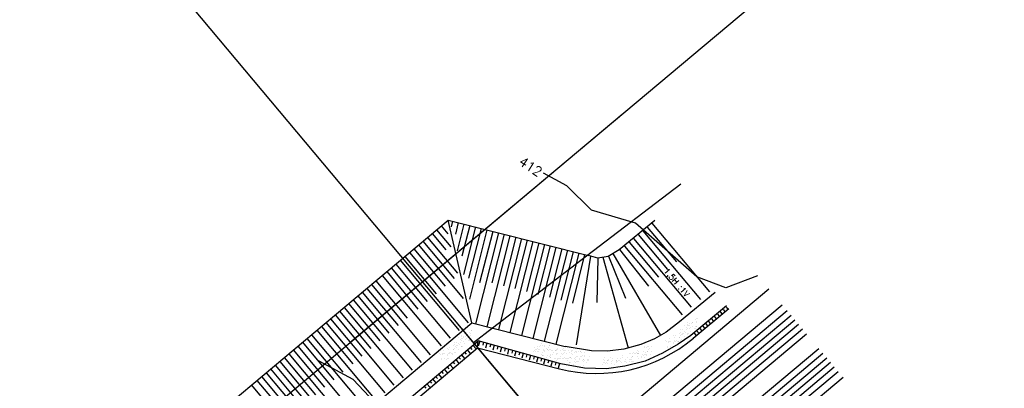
# Model space of a CAD drawing. Extents: x 312047 to 329088, y 8928324 to 8953812.
# Tile 38 of 125: x 319492 to 319659, y 8936912 to 8936974. Entities that reach past the tile are written whole.
import ezdxf

# ---------------------------------------------------------------- set-up
doc = ezdxf.new("R2010")
doc.units = 0
doc.header["$LTSCALE"] = 200
doc.header["$MEASUREMENT"] = 0
doc.linetypes.add('LIN0', pattern=[0])
doc.linetypes.add('PHANTOM', pattern=[2.5, 1.25, -0.25, 0.25, -0.25, 0.25, -0.25])
doc.layers.get('0').update_dxf_attribs({"linetype": 'CONTINUOUS'})
for name, color, linetype in [('C-INT', 252, 'CONTINUOUS'), ('DAYLIGHT', 7, 'CONTINUOUS'), ('ESTAC-GERAL', 2, 'CONTINUOUS'), ('G-TXT2', 7, 'CONTINUOUS'), ('JTX140', 10, 'LIN0'), ('LIMIT_FX_DOM', 180, 'PHANTOM'), ('TALU-CONC', 3, 'CONTINUOUS'), ('TALU-CONC1', 254, 'CONTINUOUS'), ('TALUD', 30, 'CONTINUOUS')]:
    doc.layers.add(name, color=color, linetype=linetype)
doc.styles.add('80CL', font='SIMPLEX', dxfattribs={"bigfont": 'SIMP'})
doc.styles.add('S6', font='SIMPLEX', dxfattribs={"height": 0.003229})

# ---------------------------------------------------------------- blocks, each defined once
blk = doc.blocks.new('*X67')
at = {"color": 0}
for p, q in [((80.575, 66.636), (80.575, 66.636)), ((80.879, 66.505), (80.879, 66.505)), ((80.118, 66.146), (80.118, 66.146)), ((80.256, 66.026), (80.256, 66.026)), ((80.315, 66.24), (80.315, 66.24)), ((80.336, 65.947), (80.336, 65.947)), ((80.384, 66.477), (80.384, 66.477)), ((80.446, 66.258), (80.446, 66.258)), ((80.48, 65.918), (80.48, 65.918)), ((80.578, 66.274), (80.578, 66.274)), ((80.586, 65.851), (80.586, 65.851)), ((80.594, 65.792), (80.594, 65.792)), ((80.649, 66.284), (80.649, 66.284)), ((80.763, 66.235), (80.763, 66.235)), ((80.824, 66.408), (80.824, 66.408)), ((80.87, 66.366), (80.87, 66.366)), ((80.895, 66.023), (80.895, 66.023)), ((80.988, 66.329), (80.988, 66.329)), ((81.087, 66.166), (81.087, 66.166)), ((81.119, 66.346), (81.119, 66.346)), ((81.162, 66.478), (81.162, 66.478)), ((81.219, 65.712), (81.219, 65.712)), ((81.232, 66.282), (81.232, 66.282)), ((81.248, 65.8), (81.248, 65.8)), ((81.259, 65.919), (81.259, 65.919)), ((81.322, 66.373), (81.322, 66.373)), ((81.336, 65.938), (81.336, 65.938)), ((81.349, 65.729), (81.349, 65.729)), ((81.364, 65.852), (81.364, 65.852)), ((81.382, 65.896), (81.382, 65.896)), ((81.542, 66.237), (81.542, 66.237)), ((81.552, 65.756), (81.552, 65.756)), ((81.57, 66.048), (81.57, 66.048)), ((81.6, 65.697), (81.6, 65.697)), ((81.888, 65.797), (81.888, 65.797)), ((81.892, 65.801), (81.892, 65.801)), ((82.022, 65.818), (82.022, 65.818)), ((82.037, 65.921), (82.037, 65.921)), ((82.088, 66.158), (82.088, 66.158)), ((82.134, 66.116), (82.134, 66.116)), ((82.143, 65.854), (82.143, 65.854)), ((82.225, 66.056), (82.225, 66.056)), ((82.225, 65.845), (82.225, 65.845)), ((82.351, 65.916), (82.351, 65.916)), ((82.563, 65.822), (82.563, 65.822)), ((82.6, 65.688), (82.6, 65.688)), ((81.586, 65.566), (81.586, 65.566)), ((81.744, 65.61), (81.744, 65.61)), ((81.849, 65.469), (81.849, 65.469)), ((81.895, 65.427), (81.895, 65.427)), ((82.241, 65.574), (82.241, 65.574)), ((82.456, 65.228), (82.456, 65.228)), ((82.522, 65.612), (82.522, 65.612)), ((82.579, 65.34), (82.579, 65.34)), ((82.646, 65.646), (82.646, 65.646)), ((82.795, 65.272), (82.795, 65.272)), ((82.864, 65.447), (82.864, 65.447)), ((82.88, 65.571), (82.88, 65.571)), ((82.896, 65.09), (82.896, 65.09)), ((82.925, 65.29), (82.925, 65.29)), ((83.018, 65.296), (83.018, 65.296)), ((83.113, 65.219), (83.113, 65.219)), ((83.123, 65.229), (83.123, 65.229)), ((83.129, 65.316), (83.129, 65.316)), ((83.159, 65.176), (83.159, 65.176)), ((83.233, 65.348), (83.233, 65.348)), ((83.249, 64.867), (83.249, 64.867)), ((83.376, 64.977), (83.376, 64.977)), ((83.468, 65.361), (83.468, 65.361)), ((83.503, 64.987), (83.503, 64.987)), ((83.571, 65.114), (83.571, 65.114)), ((83.888, 64.864), (83.888, 64.864)), ((83.359, 64.699), (83.359, 64.699)), ((83.587, 64.632), (83.587, 64.632)), ((83.625, 64.749), (83.625, 64.749)), ((83.671, 64.707), (83.671, 64.707)), ((83.699, 64.744), (83.699, 64.744)), ((83.705, 64.361), (83.705, 64.361)), ((83.829, 64.761), (83.829, 64.761)), ((83.889, 64.508), (83.889, 64.508)), ((83.904, 64.382), (83.904, 64.382)), ((83.998, 64.672), (83.998, 64.672)), ((84.032, 64.788), (84.032, 64.788)), ((84.104, 64.604), (84.104, 64.604)), ((84.241, 64.641), (84.241, 64.641)), ((84.611, 63.443), (84.611, 63.443)), ((84.833, 63.599), (84.833, 63.599)), ((84.912, 63.674), (84.912, 63.674)), ((84.913, 63.569), (84.913, 63.569)), ((84.928, 63.192), (84.928, 63.192)), ((84.963, 63.616), (84.963, 63.616)), ((85.162, 63.341), (85.162, 63.341)), ((85.166, 63.643), (85.166, 63.643)), ((85.181, 63.421), (85.181, 63.421)), ((85.208, 63.298), (85.208, 63.298)), ((85.265, 63.451), (85.265, 63.451)), ((85.286, 63.354), (85.286, 63.354)), ((85.506, 63.687), (85.506, 63.687)), ((85.603, 63.217), (85.603, 63.217)), ((84.724, 62.937), (84.724, 62.937)), ((84.887, 63.111), (84.887, 63.111)), ((84.923, 62.652), (84.923, 62.652)), ((84.944, 62.711), (84.944, 62.711)), ((84.969, 62.609), (84.969, 62.609)), ((85.063, 62.982), (85.063, 62.982)), ((85.089, 62.485), (85.089, 62.485)), ((85.187, 62.41), (85.187, 62.41)), ((85.193, 62.999), (85.193, 62.999)), ((85.281, 62.969), (85.281, 62.969)), ((85.294, 62.365), (85.294, 62.365)), ((85.297, 62.488), (85.297, 62.488)), ((85.383, 62.795), (85.383, 62.795)), ((85.397, 63.026), (85.397, 63.026)), ((85.424, 62.382), (85.424, 62.382)), ((85.426, 63.099), (85.426, 63.099)), ((85.488, 62.728), (85.488, 62.728)), ((85.619, 62.735), (85.619, 62.735)), ((85.627, 62.409), (85.627, 62.409)), ((85.666, 63.112), (85.666, 63.112)), ((85.675, 62.871), (85.675, 62.871)), ((85.721, 62.829), (85.721, 62.829)), ((85.736, 63.07), (85.736, 63.07)), ((85.866, 63.088), (85.866, 63.088)), ((85.868, 62.486), (85.868, 62.486)), ((85.92, 62.966), (85.92, 62.966)), ((85.936, 62.485), (85.936, 62.485)), ((85.938, 62.629), (85.938, 62.629)), ((85.967, 62.453), (85.967, 62.453)), ((86.07, 63.114), (86.07, 63.114)), ((86.097, 62.471), (86.097, 62.471)), ((86.161, 62.796), (86.161, 62.796)), ((86.187, 62.401), (86.187, 62.401)), ((86.233, 62.359), (86.233, 62.359)), ((86.267, 62.729), (86.267, 62.729)), ((86.273, 62.743), (86.273, 62.743)), ((86.3, 62.497), (86.3, 62.497)), ((85.435, 62.182), (85.435, 62.182)), ((85.482, 62.14), (85.482, 62.14)), ((85.585, 62.169), (85.585, 62.169)), ((85.635, 62.253), (85.635, 62.253)), ((85.69, 62.102), (85.69, 62.102)), ((85.699, 61.941), (85.699, 61.941)), ((85.858, 61.792), (85.858, 61.792)), ((85.948, 61.713), (85.948, 61.713)), ((85.952, 62.003), (85.952, 62.003)), ((85.968, 61.521), (85.968, 61.521)), ((85.994, 61.67), (85.994, 61.67)), ((86.069, 61.86), (86.069, 61.86)), ((86.197, 61.837), (86.197, 61.837)), ((86.289, 62.262), (86.289, 62.262)), ((86.305, 61.78), (86.305, 61.78)), ((86.327, 61.854), (86.327, 61.854)), ((86.363, 62.17), (86.363, 62.17)), ((86.451, 62.16), (86.451, 62.16)), ((86.468, 62.103), (86.468, 62.103)), ((86.531, 61.88), (86.531, 61.88)), ((86.565, 61.544), (86.565, 61.544)), ((86.627, 62.027), (86.627, 62.027)), ((86.643, 61.546), (86.643, 61.546)), ((86.699, 61.932), (86.699, 61.932)), ((86.745, 61.89), (86.745, 61.89)), ((86.848, 61.861), (86.848, 61.861)), ((86.87, 61.925), (86.87, 61.925)), ((86.944, 61.777), (86.944, 61.777)), ((86.963, 61.69), (86.963, 61.69)), ((87, 61.942), (87, 61.942)), ((85.892, 61.476), (85.892, 61.476)), ((86.211, 61.471), (86.211, 61.471)), ((86.271, 61.234), (86.271, 61.234)), ((86.321, 61.298), (86.321, 61.298)), ((86.428, 61.22), (86.428, 61.22)), ((86.46, 61.243), (86.46, 61.243)), ((86.506, 61.201), (86.506, 61.201)), ((86.558, 61.237), (86.558, 61.237)), ((86.659, 61.064), (86.659, 61.064)), ((86.67, 61.477), (86.67, 61.477)), ((86.724, 61.001), (86.724, 61.001)), ((86.761, 61.263), (86.761, 61.263)), ((86.767, 60.918), (86.767, 60.918)), ((86.872, 60.851), (86.872, 60.851)), ((86.96, 61.295), (86.96, 61.295)), ((86.973, 60.773), (86.973, 60.773)), ((86.976, 60.813), (86.976, 60.813)), ((87.019, 60.731), (87.019, 60.731)), ((87.05, 61.235), (87.05, 61.235)), ((87.101, 61.308), (87.101, 61.308)), ((87.212, 61.462), (87.212, 61.462)), ((87.231, 61.325), (87.231, 61.325)), ((87.258, 61.42), (87.258, 61.42)), ((87.313, 61.072), (87.313, 61.072)), ((87.331, 60.691), (87.331, 60.691)), ((87.461, 60.708), (87.461, 60.708)), ((87.475, 61.221), (87.475, 61.221)), ((87.545, 60.92), (87.545, 60.92)), ((87.651, 60.853), (87.651, 60.853)), ((87.651, 60.838), (87.651, 60.838)), ((87.664, 60.735), (87.664, 60.735)), ((86.658, 60.603), (86.658, 60.603)), ((86.674, 60.582), (86.674, 60.582)), ((86.788, 60.62), (86.788, 60.62)), ((86.969, 60.292), (86.969, 60.292)), ((86.992, 60.647), (86.992, 60.647)), ((86.992, 60.332), (86.992, 60.332)), ((87.019, 60.003), (87.019, 60.003)), ((87.074, 60.225), (87.074, 60.225)), ((87.222, 60.03), (87.222, 60.03)), ((87.236, 60.532), (87.236, 60.532)), ((87.252, 60.609), (87.252, 60.609)), ((87.329, 60.59), (87.329, 60.59)), ((87.345, 60.109), (87.345, 60.109)), ((87.454, 59.983), (87.454, 59.983)), ((87.485, 60.304), (87.485, 60.304)), ((87.531, 60.262), (87.531, 60.262)), ((87.562, 60.074), (87.562, 60.074)), ((87.667, 60.356), (87.667, 60.356)), ((87.683, 59.874), (87.683, 59.874)), ((87.692, 60.091), (87.692, 60.091)), ((87.747, 60.294), (87.747, 60.294)), ((87.749, 60.062), (87.749, 60.062)), ((87.853, 60.227), (87.853, 60.227)), ((87.895, 60.118), (87.895, 60.118)), ((87.984, 60.106), (87.984, 60.106))]:
    blk.add_line(p, q, dxfattribs=at)
blk = doc.blocks.new('*X66')
at = {"color": 0}
for p, q in [((91.345, 55.859), (91.345, 55.859)), ((91.391, 55.816), (91.391, 55.816)), ((91.425, 55.833), (91.425, 55.833)), ((91.496, 55.916), (91.496, 55.916)), ((91.602, 55.849), (91.602, 55.849)), ((92.064, 55.83), (92.064, 55.83)), ((92.275, 55.917), (92.275, 55.917)), ((92.36, 55.837), (92.36, 55.837)), ((92.38, 55.85), (92.38, 55.85)), ((92.739, 55.854), (92.739, 55.854)), ((93.053, 55.919), (93.053, 55.919)), ((93.159, 55.851), (93.159, 55.851)), ((93.361, 55.828), (93.361, 55.828)), ((93.394, 55.862), (93.394, 55.862)), ((93.407, 55.786), (93.407, 55.786)), ((93.573, 55.687), (93.573, 55.687)), ((93.777, 55.714), (93.777, 55.714)), ((93.832, 55.92), (93.832, 55.92)), ((93.937, 55.853), (93.937, 55.853)), ((94.033, 55.859), (94.033, 55.859)), ((94.116, 55.759), (94.116, 55.759)), ((90.857, 55.398), (90.857, 55.398)), ((90.882, 55.333), (90.882, 55.333)), ((91.085, 55.36), (91.085, 55.36)), ((91.087, 55.574), (91.087, 55.574)), ((91.203, 55.605), (91.203, 55.605)), ((91.424, 55.405), (91.424, 55.405)), ((91.44, 55.351), (91.44, 55.351)), ((91.555, 55.422), (91.555, 55.422)), ((91.609, 55.617), (91.609, 55.617)), ((91.698, 55.29), (91.698, 55.29)), ((91.758, 55.448), (91.758, 55.448)), ((91.763, 55.598), (91.763, 55.598)), ((91.778, 55.117), (91.778, 55.117)), ((91.804, 55.223), (91.804, 55.223)), ((91.858, 55.389), (91.858, 55.389)), ((91.904, 55.347), (91.904, 55.347)), ((91.981, 55.607), (91.981, 55.607)), ((92.08, 55.348), (92.08, 55.348)), ((92.097, 55.493), (92.097, 55.493)), ((92.121, 55.148), (92.121, 55.148)), ((92.227, 55.51), (92.227, 55.51)), ((92.417, 55.607), (92.417, 55.607)), ((92.431, 55.537), (92.431, 55.537)), ((92.477, 55.291), (92.477, 55.291)), ((92.582, 55.224), (92.582, 55.224)), ((92.609, 55.609), (92.609, 55.609)), ((92.655, 55.566), (92.655, 55.566)), ((92.755, 55.372), (92.755, 55.372)), ((92.76, 55.608), (92.76, 55.608)), ((92.77, 55.582), (92.77, 55.582)), ((92.873, 55.367), (92.873, 55.367)), ((92.9, 55.599), (92.9, 55.599)), ((93.057, 55.604), (93.057, 55.604)), ((93.104, 55.626), (93.104, 55.626)), ((93.255, 55.293), (93.255, 55.293)), ((93.361, 55.225), (93.361, 55.225)), ((93.409, 55.381), (93.409, 55.381)), ((93.443, 55.67), (93.443, 55.67)), ((93.538, 55.61), (93.538, 55.61)), ((93.624, 55.586), (93.624, 55.586)), ((93.732, 55.628), (93.732, 55.628)), ((93.748, 55.146), (93.748, 55.146)), ((93.873, 55.358), (93.873, 55.358)), ((93.919, 55.316), (93.919, 55.316)), ((94.034, 55.294), (94.034, 55.294)), ((94.049, 55.377), (94.049, 55.377)), ((94.137, 55.117), (94.137, 55.117)), ((94.139, 55.227), (94.139, 55.227)), ((94.317, 55.611), (94.317, 55.611)), ((94.386, 55.636), (94.386, 55.636))]:
    blk.add_line(p, q, dxfattribs=at)
blk = doc.blocks.new('COTA')
at = {"layer": 'C-INT', "color": 13, "style": 'S6'}
blk.add_attdef('392', (-0.07, 1.79), '', height=1.6, rotation=0.1824, dxfattribs=at)

msp = doc.modelspace()

# ---------------------------------------------------------------- linework, layer by layer
at = {"layer": 'C-INT'}
for points, elevation in [([(319616.89, 8936930.84), (319611.51, 8936928.82), (319606.62, 8936930.67), (319596.29, 8936939.73), (319588.86, 8936941.88), (319584.71, 8936946), (319580.77, 8936948.15)], 412), ([(319632.11, 8936905.66), (319622.22, 8936909.53), (319603.22, 8936901.74), (319595.38, 8936898.8), (319582.09, 8936903.83), (319576.84, 8936905.73), (319573.39, 8936905.69), (319551.31, 8936910.43), (319548.63, 8936913.3), (319542.86, 8936916.4)], 413)]:
    msp.add_lwpolyline(points, dxfattribs=dict(at, elevation=elevation))
at = {"layer": 'DAYLIGHT'}
for p, q in [((319603.93, 8936946.3), (319588.01, 8936934.16)), ((319603.93, 8936946.3), (319588.01, 8936934.16)), ((319588.01, 8936934.16), (319572.14, 8936921.96)), ((319588.01, 8936934.16), (319572.14, 8936921.96)), ((319572.14, 8936921.96), (319568.96, 8936919.52))]:
    msp.add_line(p, q, dxfattribs=at)
at = {"layer": 'ESTAC-GERAL'}
msp.add_line((319265.46, 8937281.4), (319592.16, 8936891.86), dxfattribs=at)
at = {"layer": 'G-TXT2'}
msp.add_line((319592.47, 8936891.49), (319566.22, 8936922.79), dxfattribs=at)
at = {"layer": 'LIMIT_FX_DOM'}
for p, q in [((319686, 8937035.18), (319548.08, 8936919.52)), ((319594.05, 8936958.07), (319427.9, 8936818.72))]:
    msp.add_line(p, q, dxfattribs=at)
at = {"layer": 'TALU-CONC'}
for p, q in [((319618.8, 8936928.57), (319585.09, 8936900.29)), ((319621.05, 8936925.88), (319587.33, 8936897.61)), ((319625.14, 8936921), (319591.43, 8936892.73)), ((319627.22, 8936918.52), (319593.51, 8936890.25)), ((319631.32, 8936913.64), (319597.6, 8936885.37))]:
    msp.add_line(p, q, dxfattribs=at)
at = {"layer": 'TALU-CONC1'}
for p, q in [((319621.88, 8936924.89), (319588.17, 8936896.61)), ((319622.53, 8936924.12), (319588.81, 8936895.85)), ((319623.17, 8936923.36), (319589.46, 8936895.08)), ((319623.81, 8936922.59), (319590.1, 8936894.32)), ((319624.45, 8936921.82), (319590.74, 8936893.55)), ((319627.91, 8936917.7), (319594.2, 8936889.43)), ((319628.55, 8936916.93), (319594.84, 8936888.66)), ((319629.2, 8936916.17), (319595.48, 8936887.89)), ((319629.84, 8936915.4), (319596.13, 8936887.13)), ((319630.48, 8936914.64), (319596.77, 8936886.36))]:
    msp.add_line(p, q, dxfattribs=at)
at = {"layer": 'TALUD', "color": 1}
for p, q in [((319483.55, 8936872.22), (319564.66, 8936940.24)), ((319564.66, 8936940.24), (319588.32, 8936934.24)), ((319568.63, 8936922.88), (319564.66, 8936940.24)), ((319565.39, 8936940.06), (319565.15, 8936939.11)), ((319566.36, 8936939.81), (319565.87, 8936937.84)), ((319567.33, 8936939.56), (319566.18, 8936935.03)), ((319599.55, 8936940.18), (319593.51, 8936935.22)), ((319599.03, 8936939.7), (319608.76, 8936928.1)), ((319561.94, 8936937.95), (319564.24, 8936935.21)), ((319562.7, 8936938.6), (319565.13, 8936935.7)), ((319563.47, 8936939.24), (319564.6, 8936937.9)), ((319568.3, 8936939.32), (319566.99, 8936934.13)), ((319569.27, 8936939.07), (319567.24, 8936931.05)), ((319570.24, 8936938.83), (319568.11, 8936930.41)), ((319571.21, 8936938.58), (319568.25, 8936926.91)), ((319573.15, 8936938.09), (319569.25, 8936922.72)), ((319572.18, 8936938.33), (319569.97, 8936929.64)), ((319574.12, 8936937.84), (319572.05, 8936929.66)), ((319596.73, 8936937.78), (319601.68, 8936931.88)), ((319597.5, 8936938.42), (319607.23, 8936926.82)), ((319598.26, 8936939.06), (319603.21, 8936933.16)), ((319559.64, 8936936.03), (319567.21, 8936926.99)), ((319560.41, 8936936.67), (319565.69, 8936930.36)), ((319561.17, 8936937.31), (319566.21, 8936931.3)), ((319575.09, 8936937.6), (319571.19, 8936922.23)), ((319577.03, 8936937.11), (319573.13, 8936921.74)), ((319576.06, 8936937.35), (319573.99, 8936929.16)), ((319578.97, 8936936.61), (319575.07, 8936921.25)), ((319578, 8936936.86), (319575.92, 8936928.67)), ((319580.9, 8936936.12), (319577.01, 8936920.75)), ((319579.94, 8936936.37), (319577.86, 8936928.18)), ((319595.2, 8936936.49), (319600.14, 8936930.59)), ((319595.96, 8936937.13), (319605.69, 8936925.53)), ((319558.11, 8936934.74), (319568.06, 8936922.87)), ((319558.87, 8936935.38), (319564.16, 8936929.08)), ((319582.84, 8936935.63), (319578.95, 8936920.26)), ((319581.88, 8936935.88), (319579.8, 8936927.69)), ((319584.78, 8936935.14), (319580.88, 8936919.77)), ((319583.82, 8936935.38), (319581.74, 8936927.2)), ((319586.72, 8936934.65), (319582.82, 8936919.28)), ((319585.75, 8936934.89), (319583.68, 8936926.71)), ((319587.69, 8936934.4), (319585.62, 8936926.21)), ((319592.48, 8936934.59), (319600.5, 8936920.76)), ((319593.59, 8936935.28), (319598.45, 8936929.09)), ((319594.43, 8936935.85), (319604.16, 8936924.25)), ((319555.81, 8936932.81), (319561.1, 8936926.51)), ((319556.57, 8936933.46), (319566.53, 8936921.59)), ((319557.34, 8936934.1), (319562.63, 8936927.79)), ((319588.67, 8936934.15), (319586.26, 8936919.16)), ((319589.94, 8936933.83), (319589.76, 8936926.34)), ((319590.76, 8936933.96), (319595.03, 8936918.64)), ((319591.75, 8936934.15), (319594.6, 8936927.05)), ((319554.28, 8936931.53), (319559.56, 8936925.22)), ((319555.04, 8936932.17), (319565, 8936920.3)), ((319552.45, 8936930), (319557.74, 8936923.69)), ((319553.51, 8936930.89), (319563.46, 8936919.02)), ((319550.15, 8936928.07), (319560.11, 8936916.2)), ((319550.92, 8936928.71), (319556.21, 8936922.41)), ((319551.69, 8936929.36), (319561.64, 8936917.49)), ((319609.73, 8936928.03), (319603.7, 8936923.07)), ((319547.85, 8936926.14), (319553.14, 8936919.84)), ((319548.62, 8936926.79), (319558.57, 8936914.92)), ((319549.39, 8936927.43), (319554.67, 8936921.12)), ((319546.32, 8936924.86), (319551.61, 8936918.55)), ((319547.09, 8936925.5), (319557.04, 8936913.63)), ((319611.66, 8936925.73), (319605.63, 8936920.77)), ((319606.04, 8936920.28), (319612.02, 8936925.3)), ((319610.58, 8936924.73), (319610.9, 8936924.36)), ((319611.09, 8936925.15), (319611.37, 8936924.81)), ((319611.56, 8936925.55), (319611.87, 8936925.18)), ((319505.89, 8936870.26), (319568.63, 8936922.88)), ((319544.02, 8936922.93), (319553.98, 8936911.06)), ((319544.79, 8936923.57), (319550.08, 8936917.27)), ((319545.56, 8936924.22), (319555.51, 8936912.35)), ((319568.63, 8936922.88), (319584.42, 8936918.87)), ((319608.09, 8936922.8), (319608.46, 8936922.36)), ((319608.56, 8936923.19), (319608.95, 8936922.73)), ((319609.07, 8936923.6), (319609.43, 8936923.18)), ((319609.55, 8936923.99), (319609.92, 8936923.54)), ((319610.11, 8936924.34), (319610.4, 8936923.99)), ((319542.49, 8936921.65), (319552.45, 8936909.78)), ((319543.26, 8936922.29), (319548.55, 8936915.98)), ((319606.13, 8936921.18), (319606.51, 8936920.73)), ((319606.6, 8936921.57), (319607, 8936921.09)), ((319607.11, 8936921.99), (319607.48, 8936921.55)), ((319607.58, 8936922.38), (319607.98, 8936921.91)), ((319512.41, 8936871.81), (319569.71, 8936919.87)), ((319540.05, 8936919.6), (319545.34, 8936913.29)), ((319540.81, 8936920.24), (319550.77, 8936908.37)), ((319541.58, 8936920.88), (319546.87, 8936914.58)), ((319569.6, 8936918.64), (319569.71, 8936919.87)), ((319583.69, 8936915.97), (319569.71, 8936919.87)), ((319569.99, 8936919.79), (319569.75, 8936918.93)), ((319570.62, 8936919.61), (319570.49, 8936919.14)), ((319571.21, 8936919.45), (319570.98, 8936918.59)), ((319513.64, 8936871.71), (319569.6, 8936918.64)), ((319538.52, 8936918.31), (319543.8, 8936912.01)), ((319539.28, 8936918.95), (319549.24, 8936907.08)), ((319567.4, 8936917.93), (319567.69, 8936917.59)), ((319567.87, 8936918.32), (319568.41, 8936917.68)), ((319568.37, 8936918.75), (319568.66, 8936918.4)), ((319568.84, 8936919.14), (319569.39, 8936918.49)), ((319569.6, 8936918.64), (319583.47, 8936915.12)), ((319571.84, 8936919.27), (319571.71, 8936918.8)), ((319572.43, 8936919.1), (319572.2, 8936918.26)), ((319573.07, 8936918.93), (319572.94, 8936918.46)), ((319573.65, 8936918.73), (319573.42, 8936917.92)), ((319574.28, 8936918.56), (319574.16, 8936918.12)), ((319574.87, 8936918.4), (319574.65, 8936917.58)), ((319575.51, 8936918.22), (319575.39, 8936917.79)), ((319576.1, 8936918.06), (319575.87, 8936917.24)), ((319576.73, 8936917.88), (319576.61, 8936917.45)), ((319536.22, 8936916.38), (319546.17, 8936904.51)), ((319536.98, 8936917.03), (319542.27, 8936910.72)), ((319537.75, 8936917.67), (319547.7, 8936905.8)), ((319565.46, 8936916.3), (319565.74, 8936915.95)), ((319565.93, 8936916.69), (319566.47, 8936916.04)), ((319566.43, 8936917.11), (319566.72, 8936916.77)), ((319566.9, 8936917.51), (319567.44, 8936916.86)), ((319577.32, 8936917.72), (319577.1, 8936916.91)), ((319577.96, 8936917.55), (319577.84, 8936917.11)), ((319578.55, 8936917.38), (319578.32, 8936916.57)), ((319579.18, 8936917.21), (319579.06, 8936916.77)), ((319579.77, 8936917.05), (319579.55, 8936916.23)), ((319580.4, 8936916.87), (319580.28, 8936916.44)), ((319581, 8936916.71), (319580.77, 8936915.89)), ((319581.63, 8936916.53), (319581.51, 8936916.1)), ((319582.22, 8936916.37), (319582, 8936915.56)), ((319582.85, 8936916.2), (319582.73, 8936915.76)), ((319533.92, 8936914.46), (319539.21, 8936908.15)), ((319534.68, 8936915.1), (319544.64, 8936903.23)), ((319535.45, 8936915.74), (319540.74, 8936909.44)), ((319563.51, 8936914.67), (319563.8, 8936914.32)), ((319563.98, 8936915.06), (319564.52, 8936914.41)), ((319564.48, 8936915.48), (319564.77, 8936915.14)), ((319564.95, 8936915.88), (319565.5, 8936915.23)), ((319583.44, 8936916.03), (319583.22, 8936915.22)), ((319532.39, 8936913.17), (319537.67, 8936906.87)), ((319533.15, 8936913.81), (319543.11, 8936901.94)), ((319561.56, 8936913.03), (319561.85, 8936912.69)), ((319562.03, 8936913.43), (319562.58, 8936912.78)), ((319562.54, 8936913.85), (319562.83, 8936913.5)), ((319563.01, 8936914.24), (319563.55, 8936913.6)), ((319531.44, 8936912.37), (319541.39, 8936900.51)), ((319560.59, 8936912.22), (319560.88, 8936911.87)), ((319561.06, 8936912.61), (319561.6, 8936911.96))]:
    msp.add_line(p, q, dxfattribs=at)
for points in [[(319593.51, 8936935.22), (319591.67, 8936934.11), (319589.91, 8936933.83), (319588.32, 8936934.24)], [(319603.7, 8936923.07), (319601.47, 8936921.32), (319599.5, 8936920.18), (319597.17, 8936919.24), (319594.33, 8936918.45), (319591.56, 8936918.1), (319588.83, 8936918.17), (319584.42, 8936918.87)], [(319605.63, 8936920.77), (319603.5, 8936919.27), (319600.84, 8936917.74), (319597.89, 8936916.41), (319594.46, 8936915.56), (319591.37, 8936915.14), (319587.68, 8936915.22), (319583.69, 8936915.97)]]:
    msp.add_lwpolyline(points, dxfattribs=at)
msp.add_arc((319589.72, 8936939.74), 25.4, 255.7719, 309.9858, dxfattribs=at)

# ---------------------------------------------------------------- block references
at = {"layer": 'JTX140', "rotation": 326.6568061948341}
msp.add_blockref('COTA', (319575.49, 8936948.2), dxfattribs=at).add_auto_attribs({'392': '412'})
at = {"layer": 'TALUD', "color": 254, "xscale": 2.000000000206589, "yscale": 2, "zscale": 2, "rotation": 219.9858006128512}
for name, p in [('*X67', (319636.67, 8937123.23)), ('*X66', (319674.81, 8937125.29)), ('*X66', (319636.67, 8937123.23))]:
    msp.add_blockref(name, p, dxfattribs=at)

# ---------------------------------------------------------------- texts
at = {"layer": 'G-TXT2', "style": '80CL'}
msp.add_text('1,5H :1V', height=1, rotation=309.9858, dxfattribs=at).set_placement((319600.97, 8936931.63))

doc.saveas('drawing.dxf')
